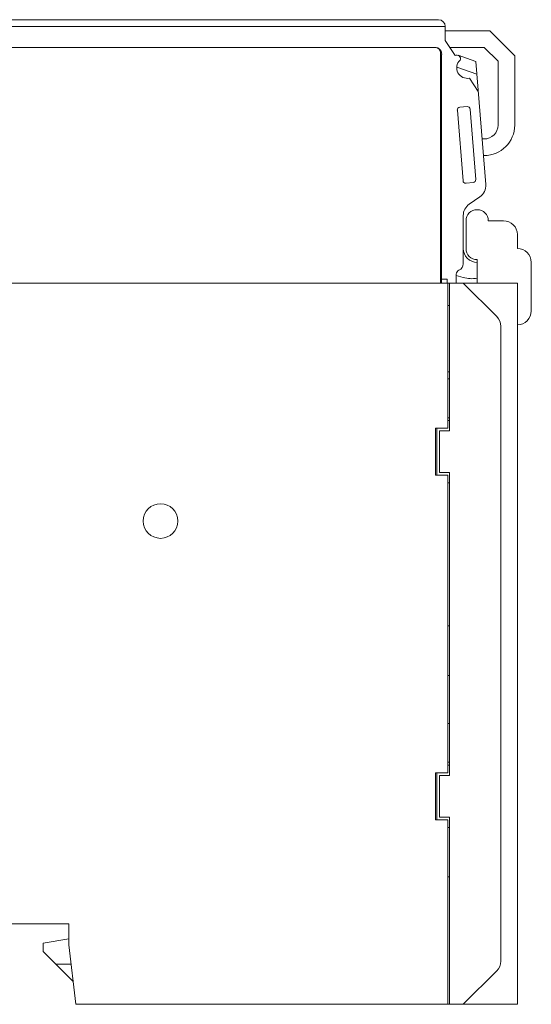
# Model space of a CAD drawing. Header units: inches. Extents: x 1617 to 2044, y 173 to 473.
# Tile 5 of 29: x 1805 to 1842, y 288 to 359. Entities that reach past the tile are written whole.
import ezdxf

# ---------------------------------------------------------------- set-up
doc = ezdxf.new("R2010")
doc.units = ezdxf.units.IN
doc.header["$LTSCALE"] = 23.1
doc.header["$MEASUREMENT"] = 0
doc.layers.get('0').update_dxf_attribs({"lineweight": 18})
doc.layers.add('1_27', color=7, linetype='Continuous', lineweight=18)
doc.layers.add('1_6', color=7, linetype='Continuous', lineweight=18)

msp = doc.modelspace()

# ---------------------------------------------------------------- linework, layer by layer
at = {"color": 0, "linetype": 'Continuous', "lineweight": 0}
for p, q in [((1837.37, 344.92), (1837.37, 342.92)), ((1840.07, 344.92), (1838.97, 344.92)), ((1841.07, 342.92), (1841.07, 343.92)), ((1838.17, 342.12), (1838.17, 340.42)), ((1842.07, 338.42), (1842.07, 341.92)), ((1766.848, 340.42), (1836.07, 340.42)), ((1836.07, 329.97), (1836.07, 340.42)), ((1836.17, 340.42), (1841.07, 340.42)), ((1836.17, 340.42), (1836.17, 329.77)), ((1837.17, 340.42), (1839.577, 338.013)), ((1841.07, 340.42), (1841.07, 288.42)), ((1836.07, 338.82), (1836.17, 338.82)), ((1839.87, 337.306), (1839.87, 291.534)), ((1836.17, 334.02), (1836.07, 334.02)), ((1836.07, 333.52), (1836.17, 333.52)), ((1836.17, 330.72), (1836.07, 330.72)), ((1836.17, 330.52), (1836.07, 330.52)), ((1836.07, 329.97), (1835.17, 329.97)), ((1835.17, 329.97), (1835.17, 326.57)), ((1835.27, 326.57), (1835.27, 329.97)), ((1836.17, 329.77), (1835.47, 329.77)), ((1835.47, 329.77), (1835.47, 326.77)), ((1835.47, 326.77), (1836.17, 326.77)), ((1836.17, 326.77), (1836.17, 304.92)), ((1836.07, 326.57), (1835.17, 326.57)), ((1836.07, 305.12), (1836.07, 326.57)), ((1836.07, 326.02), (1836.17, 326.02)), ((1836.17, 315.72), (1836.07, 315.72)), ((1836.07, 312.12), (1836.17, 312.12)), ((1836.07, 308.67), (1836.17, 308.67)), ((1836.17, 305.87), (1836.07, 305.87)), ((1836.17, 305.67), (1836.07, 305.67)), ((1836.07, 305.12), (1835.17, 305.12)), ((1835.17, 305.12), (1835.17, 301.72)), ((1835.27, 305.12), (1835.27, 301.72)), ((1836.17, 304.92), (1835.47, 304.92)), ((1835.47, 304.92), (1835.47, 301.92)), ((1835.47, 301.92), (1836.17, 301.92)), ((1836.17, 301.92), (1836.17, 288.42)), ((1836.07, 301.72), (1835.17, 301.72)), ((1836.07, 288.42), (1836.07, 301.72)), ((1836.07, 301.17), (1836.17, 301.17)), ((1836.07, 297.62), (1836.17, 297.62)), ((1808.77, 294.22), (1804.17, 294.22)), ((1808.77, 292.72), (1808.77, 294.22)), ((1806.92, 292.82), (1808.77, 293.146)), ((1806.92, 292.22), (1806.92, 292.82)), ((1809.27, 288.42), (1808.77, 292.72)), ((1809.079, 290.06), (1806.92, 292.22)), ((1807.82, 291.32), (1808.933, 291.32)), ((1839.577, 290.827), (1837.17, 288.42)), ((1809.27, 288.42), (1841.07, 288.42))]:
    msp.add_line(p, q, dxfattribs=at)
msp.add_circle((1815.37, 323.27), 1.25, dxfattribs=at)
for centre, radius, start, end in [((1838.17, 344.92), 0.8, 0, 180), ((1840.07, 343.92), 1, 0, 90), ((1838.17, 342.92), 0.8, 180, 270), ((1841.07, 341.92), 1, 0, 90), ((1838.87, 337.306), 1, 0, 45), ((1841.07, 338.42), 1, 270, 0), ((1838.87, 291.534), 1, 315, 0)]:
    msp.add_arc(centre, radius, start, end, dxfattribs=at)
at = {"layer": '1_27', "color": 0, "linetype": 'Continuous', "lineweight": 0}
for p, q in [((1835.142, 357.42), (1769.6, 357.42)), ((1835.541, 340.42), (1835.541, 357.02))]:
    msp.add_line(p, q, dxfattribs=at)
msp.add_arc((1835.141, 357.02), 0.4, 0.00006, 89.94759, dxfattribs=at)
at = {"layer": '1_6', "color": 0, "linetype": 'Continuous', "lineweight": 0}
for p, q in [((1770.35, 359.42), (1835.378, 359.42)), ((1835.878, 358.92), (1770.431, 358.92)), ((1835.878, 357.92), (1835.878, 358.92)), ((1835.878, 358.62), (1839.078, 358.62)), ((1839.078, 358.62), (1840.878, 356.82)), ((1835.878, 357.92), (1836.583, 356.826)), ((1769.55, 357.42), (1835.154, 357.42)), ((1836.2, 357.42), (1838.678, 357.42)), ((1839.678, 356.42), (1838.678, 357.42)), ((1835.616, 356.921), (1835.603, 357.036)), ((1835.615, 356.921), (1835.615, 340.42)), ((1838.079, 356.395), (1836.803, 356.851)), ((1840.878, 351.82), (1840.878, 356.82)), ((1835.541, 356.42), (1835.615, 356.42)), ((1836.704, 355.998), (1838.153, 355.48)), ((1838.079, 356.395), (1838.792, 347.543)), ((1839.678, 356.42), (1839.678, 351.82)), ((1837.628, 355.205), (1838.253, 354.236)), ((1836.744, 352.89), (1837.153, 347.81)), ((1837.443, 353.154), (1836.924, 353.105)), ((1838.071, 347.891), (1837.662, 352.971)), ((1838.528, 350.82), (1838.678, 350.82)), ((1838.678, 349.62), (1838.625, 349.62)), ((1837.371, 347.627), (1837.89, 347.676)), ((1838.361, 346.638), (1837.605, 346.12)), ((1837.17, 341.82), (1837.17, 345.295)), ((1835.541, 341.87), (1835.615, 341.87)), ((1835.615, 341.22), (1835.541, 341.22)), ((1836.67, 340.42), (1836.67, 341.078)), ((1837.17, 340.839), (1836.67, 340.973)), ((1836.015, 340.72), (1835.616, 340.72)), ((1836.015, 340.42), (1836.015, 340.72)), ((1836.07, 340.42), (1836.17, 340.42))]:
    msp.add_line(p, q, dxfattribs=at)
for centre, radius, start, end in [((1835.378, 358.92), 0.5, 0, 90), ((1836.718, 356.616), 0.25, 333.85724, 122.81289), ((1837.464, 355.95), 0.762, 133.18976, 282.36999), ((1836.943, 352.906), 0.2, 95.4274, 184.60594), ((1837.462, 352.955), 0.2, 4.60594, 95.4274), ((1838.678, 351.82), 2.2, 270, 0), ((1838.678, 351.82), 1, 270, 0), ((1837.352, 347.826), 0.2, 184.60594, 275.4274), ((1837.871, 347.875), 0.2, 275.4274, 4.60594), ((1837.795, 347.463), 1, 304.43543, 4.60594), ((1838.17, 345.295), 1, 124.43543, 180), ((1838.17, 342.92), 1, 180, 270), ((1836.67, 341.82), 0.5, 292.02431, 360), ((1836.97, 341.078), 0.3, 112.02431, 180), ((1837.777, 342.745), 2, 252.34569, 281.3735)]:
    msp.add_arc(centre, radius, start, end, dxfattribs=at)
msp.add_open_spline([(1835.305, 357.392), (1835.258, 357.41), (1835.206, 357.42), (1835.154, 357.42)], degree=3, dxfattribs=at)
for points, knots in [([(1835.549, 357.179), (1835.535, 357.204), (1835.484, 357.281), (1835.394, 357.356), (1835.316, 357.388), (1835.305, 357.392)], [0, 0, 0, 0, 0.298214, 0.909243, 1, 1, 1, 1]), ([(1835.603, 357.036), (1835.599, 357.057), (1835.586, 357.102), (1835.563, 357.152), (1835.549, 357.179)], [0, 0, 0, 0, 0.474399, 1, 1, 1, 1])]:
    msp.add_open_spline(points, degree=3, knots=knots, dxfattribs=at)

doc.saveas('drawing.dxf')
